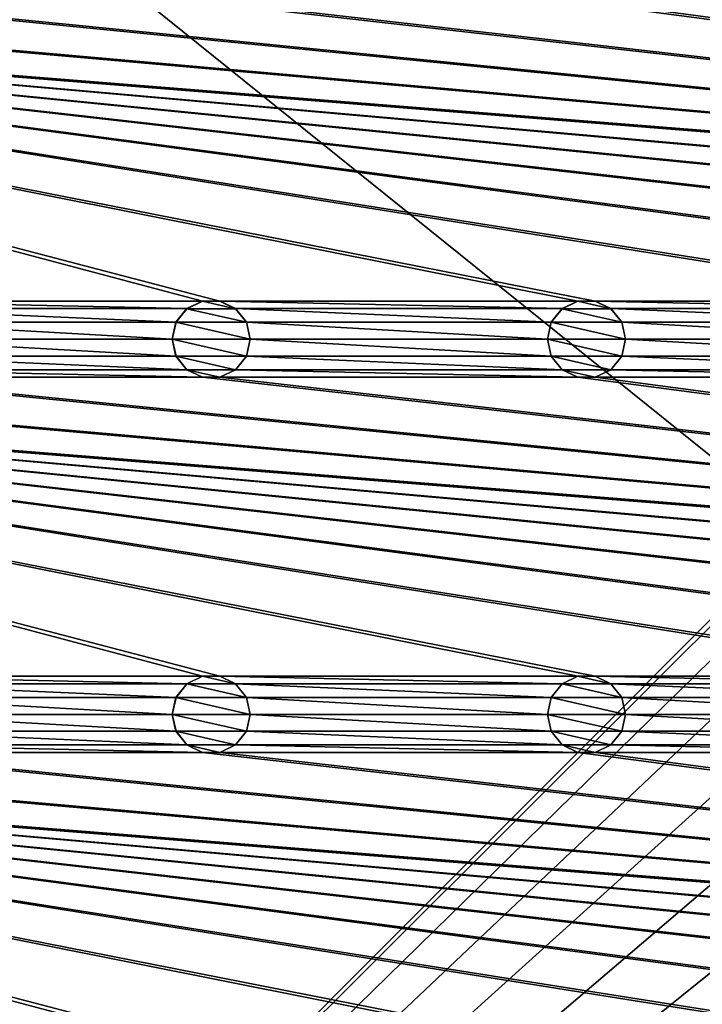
# Model space of a CAD drawing. Header units: metres. Extents: x -150 to 307, y -550 to 84.
# Tile 17 of 256: x -60 to -17, y -419 to -356. Entities that reach past the tile are written whole.
import ezdxf

# ---------------------------------------------------------------- set-up
doc = ezdxf.new("R2010")
doc.units = ezdxf.units.M
doc.layers.add('solid_26006363', color=7, linetype='CONTINUOUS')

msp = doc.modelspace()

# ---------------------------------------------------------------- linework, layer by layer
at = {"layer": 'solid_26006363'}
for points in [[(-131, -291, 1206.174683), (-10.275216, -388.140503, 1206.174683), (131, -291, 1206.174683)], [(-131, -291, 1206.174683), (-131, -509, 1206.174683), (-10.275216, -388.140503, 1206.174683)], [(120.554741, -373.562531, 1201.174683), (-120.554741, -354.437469, 1201.174683), (-119.445259, -354.437469, 1201.174683)], [(0.554741, -373.562531, 1201.174683), (-0.554741, -373.562531, 1201.174683), (-120.554741, -354.437469, 1201.174683)], [(-23.445259, -373.562531, 1201.174683), (-120.554741, -354.437469, 1201.174683), (-0.554741, -373.562531, 1201.174683)], [(23.445259, -373.562531, 1201.174683), (0.554741, -373.562531, 1201.174683), (-120.554741, -354.437469, 1201.174683)], [(24.554741, -373.562531, 1201.174683), (23.445259, -373.562531, 1201.174683), (-120.554741, -354.437469, 1201.174683)], [(47.445259, -373.562531, 1201.174683), (24.554741, -373.562531, 1201.174683), (-120.554741, -354.437469, 1201.174683)], [(48.554741, -373.562531, 1201.174683), (47.445259, -373.562531, 1201.174683), (-120.554741, -354.437469, 1201.174683)], [(71.445259, -373.562531, 1201.174683), (48.554741, -373.562531, 1201.174683), (-120.554741, -354.437469, 1201.174683)], [(72.554741, -373.562531, 1201.174683), (71.445259, -373.562531, 1201.174683), (-120.554741, -354.437469, 1201.174683)], [(95.445259, -373.562531, 1201.174683), (72.554741, -373.562531, 1201.174683), (-120.554741, -354.437469, 1201.174683)], [(96.554741, -373.562531, 1201.174683), (95.445259, -373.562531, 1201.174683), (-120.554741, -354.437469, 1201.174683)], [(119.445259, -373.562531, 1201.174683), (96.554741, -373.562531, 1201.174683), (-120.554741, -354.437469, 1201.174683)], [(120.554741, -373.562531, 1201.174683), (119.445259, -373.562531, 1201.174683), (-120.554741, -354.437469, 1201.174683)], [(-23.445259, -373.562531, 1201.174683), (-24.554741, -373.562531, 1201.174683), (-120.554741, -354.437469, 1201.174683)], [(-47.445259, -373.562531, 1201.174683), (-120.554741, -354.437469, 1201.174683), (-24.554741, -373.562531, 1201.174683)], [(-47.445259, -373.562531, 1201.174683), (-48.554741, -373.562531, 1201.174683), (-120.554741, -354.437469, 1201.174683)], [(-71.445259, -373.562531, 1201.174683), (-120.554741, -354.437469, 1201.174683), (-48.554741, -373.562531, 1201.174683)], [(120.554741, -373.562531, 1201.174683), (-119.445259, -354.437469, 1201.174683), (-96.554741, -354.437469, 1201.174683)], [(120.554741, -373.562531, 1201.174683), (-96.554741, -354.437469, 1201.174683), (-95.445259, -354.437469, 1201.174683)], [(120.554741, -373.562531, 1201.174683), (-95.445259, -354.437469, 1201.174683), (-72.554741, -354.437469, 1201.174683)], [(120.554741, -373.562531, 1201.174683), (-72.554741, -354.437469, 1201.174683), (-71.445259, -354.437469, 1201.174683)], [(120.554741, -373.562531, 1201.174683), (-71.445259, -354.437469, 1201.174683), (-48.554741, -354.437469, 1201.174683)], [(120.554741, -373.562531, 1201.174683), (-48.554741, -354.437469, 1201.174683), (-47.445259, -354.437469, 1201.174683)], [(120.554741, -373.562531, 1201.174683), (-47.445259, -354.437469, 1201.174683), (-24.554741, -354.437469, 1201.174683)], [(120.554741, -373.562531, 1201.174683), (-24.554741, -354.437469, 1201.174683), (-23.445259, -354.437469, 1201.174683)], [(120.554741, -373.562531, 1201.174683), (-23.445259, -354.437469, 1201.174683), (-0.554741, -354.437469, 1201.174683)], [(-71.445259, -373.562531, 1201.174683), (-48.554741, -373.562531, 1201.174683), (-49.55772, -374.045685, 1201.174683)], [(-70.442284, -374.045685, 1201.174683), (-71.445259, -373.562531, 1201.174683), (-49.55772, -374.045685, 1201.174683)], [(-70.442284, -374.045685, 1201.174683), (-49.55772, -374.045685, 1201.174683), (-50.252583, -374.916962, 1201.174683)], [(-69.747414, -374.916962, 1201.174683), (-70.442284, -374.045685, 1201.174683), (-50.252583, -374.916962, 1201.174683)], [(-50.253086, -374.917419, 1198.674683), (-50.252583, -374.916962, 1201.174683), (-49.55772, -374.045685, 1201.174683)], [(-50.253086, -374.917419, 1198.674683), (-49.55772, -374.045685, 1201.174683), (-49.559898, -374.047516, 1198.674683)], [(-50.253086, -374.917419, 1198.674683), (-49.559898, -374.047516, 1198.674683), (-45.746914, -374.917419, 1198.674683)], [(-49.559898, -374.047516, 1198.674683), (-49.55772, -374.045685, 1201.174683), (-48.554741, -373.562531, 1201.174683)], [(-49.559898, -374.047516, 1198.674683), (-48.554741, -373.562531, 1201.174683), (-48.556881, -373.564178, 1198.674683)], [(-49.559898, -374.047516, 1198.674683), (-48.556881, -373.564178, 1198.674683), (-46.440102, -374.047516, 1198.674683)], [(-49.559898, -374.047516, 1198.674683), (-46.440102, -374.047516, 1198.674683), (-45.746914, -374.917419, 1198.674683)], [(-48.556881, -373.564178, 1198.674683), (-48.554741, -373.562531, 1201.174683), (-47.445259, -373.562531, 1201.174683)], [(-48.556881, -373.564178, 1198.674683), (-47.445259, -373.562531, 1201.174683), (-47.443119, -373.564178, 1198.674683)], [(-48.556881, -373.564178, 1198.674683), (-47.443119, -373.564178, 1198.674683), (-46.440102, -374.047516, 1198.674683)], [(-47.445259, -373.562531, 1201.174683), (-24.554741, -373.562531, 1201.174683), (-25.557718, -374.045685, 1201.174683)], [(-46.44228, -374.045685, 1201.174683), (-47.445259, -373.562531, 1201.174683), (-25.557718, -374.045685, 1201.174683)], [(-47.443119, -373.564178, 1198.674683), (-47.445259, -373.562531, 1201.174683), (-46.44228, -374.045685, 1201.174683)], [(-47.443119, -373.564178, 1198.674683), (-46.44228, -374.045685, 1201.174683), (-46.440102, -374.047516, 1198.674683)], [(-46.44228, -374.045685, 1201.174683), (-25.557718, -374.045685, 1201.174683), (-26.252584, -374.916962, 1201.174683)], [(-45.747417, -374.916962, 1201.174683), (-46.44228, -374.045685, 1201.174683), (-26.252584, -374.916962, 1201.174683)], [(-46.440102, -374.047516, 1198.674683), (-46.44228, -374.045685, 1201.174683), (-45.747417, -374.916962, 1201.174683)], [(-46.440102, -374.047516, 1198.674683), (-45.747417, -374.916962, 1201.174683), (-45.746914, -374.917419, 1198.674683)], [(-26.253086, -374.917419, 1198.674683), (-26.252584, -374.916962, 1201.174683), (-25.557718, -374.045685, 1201.174683)], [(-26.253086, -374.917419, 1198.674683), (-25.557718, -374.045685, 1201.174683), (-25.559898, -374.047516, 1198.674683)], [(-26.253086, -374.917419, 1198.674683), (-25.559898, -374.047516, 1198.674683), (-21.746914, -374.917419, 1198.674683)], [(-25.559898, -374.047516, 1198.674683), (-25.557718, -374.045685, 1201.174683), (-24.554741, -373.562531, 1201.174683)], [(-25.559898, -374.047516, 1198.674683), (-24.554741, -373.562531, 1201.174683), (-24.556881, -373.564178, 1198.674683)], [(-25.559898, -374.047516, 1198.674683), (-24.556881, -373.564178, 1198.674683), (-22.440102, -374.047516, 1198.674683)], [(-25.559898, -374.047516, 1198.674683), (-22.440102, -374.047516, 1198.674683), (-21.746914, -374.917419, 1198.674683)], [(-24.556881, -373.564178, 1198.674683), (-24.554741, -373.562531, 1201.174683), (-23.445259, -373.562531, 1201.174683)], [(-24.556881, -373.564178, 1198.674683), (-23.445259, -373.562531, 1201.174683), (-23.443119, -373.564178, 1198.674683)], [(-24.556881, -373.564178, 1198.674683), (-23.443119, -373.564178, 1198.674683), (-22.440102, -374.047516, 1198.674683)], [(-23.445259, -373.562531, 1201.174683), (-0.554741, -373.562531, 1201.174683), (-1.557719, -374.045685, 1201.174683)], [(-22.442282, -374.045685, 1201.174683), (-23.445259, -373.562531, 1201.174683), (-1.557719, -374.045685, 1201.174683)], [(-23.443119, -373.564178, 1198.674683), (-23.445259, -373.562531, 1201.174683), (-22.442282, -374.045685, 1201.174683)], [(-23.443119, -373.564178, 1198.674683), (-22.442282, -374.045685, 1201.174683), (-22.440102, -374.047516, 1198.674683)], [(-22.442282, -374.045685, 1201.174683), (-1.557719, -374.045685, 1201.174683), (-2.252584, -374.916962, 1201.174683)], [(-21.747416, -374.916962, 1201.174683), (-22.442282, -374.045685, 1201.174683), (-2.252584, -374.916962, 1201.174683)], [(-22.440102, -374.047516, 1198.674683), (-22.442282, -374.045685, 1201.174683), (-21.747416, -374.916962, 1201.174683)], [(-22.440102, -374.047516, 1198.674683), (-21.747416, -374.916962, 1201.174683), (-21.746914, -374.917419, 1198.674683)], [(-69.747414, -374.916962, 1201.174683), (-50.252583, -374.916962, 1201.174683), (-50.5, -376, 1201.174683)], [(-69.5, -376, 1201.174683), (-69.747414, -374.916962, 1201.174683), (-50.5, -376, 1201.174683)], [(-50.5, -376, 1198.674683), (-50.5, -376, 1201.174683), (-50.252583, -374.916962, 1201.174683)], [(-50.253086, -374.917419, 1198.674683), (-50.5, -376, 1198.674683), (-50.252583, -374.916962, 1201.174683)], [(-50.253086, -374.917419, 1198.674683), (-45.5, -376, 1198.674683), (-50.5, -376, 1198.674683)], [(-50.253086, -374.917419, 1198.674683), (-45.746914, -374.917419, 1198.674683), (-45.5, -376, 1198.674683)], [(-45.747417, -374.916962, 1201.174683), (-26.252584, -374.916962, 1201.174683), (-26.5, -376, 1201.174683)], [(-45.5, -376, 1201.174683), (-45.747417, -374.916962, 1201.174683), (-26.5, -376, 1201.174683)], [(-45.746914, -374.917419, 1198.674683), (-45.747417, -374.916962, 1201.174683), (-45.5, -376, 1201.174683)], [(-45.746914, -374.917419, 1198.674683), (-45.5, -376, 1201.174683), (-45.5, -376, 1198.674683)], [(-26.5, -376, 1198.674683), (-26.5, -376, 1201.174683), (-26.252584, -374.916962, 1201.174683)], [(-26.253086, -374.917419, 1198.674683), (-26.5, -376, 1198.674683), (-26.252584, -374.916962, 1201.174683)], [(-26.253086, -374.917419, 1198.674683), (-21.5, -376, 1198.674683), (-26.5, -376, 1198.674683)], [(-26.253086, -374.917419, 1198.674683), (-21.746914, -374.917419, 1198.674683), (-21.5, -376, 1198.674683)], [(-21.747416, -374.916962, 1201.174683), (-2.252584, -374.916962, 1201.174683), (-2.5, -376, 1201.174683)], [(-21.5, -376, 1201.174683), (-21.747416, -374.916962, 1201.174683), (-2.5, -376, 1201.174683)], [(-21.746914, -374.917419, 1198.674683), (-21.747416, -374.916962, 1201.174683), (-21.5, -376, 1201.174683)], [(-21.746914, -374.917419, 1198.674683), (-21.5, -376, 1201.174683), (-21.5, -376, 1198.674683)], [(-69.747414, -377.083038, 1201.174683), (-69.5, -376, 1201.174683), (-50.252583, -377.083038, 1201.174683)], [(-69.5, -376, 1201.174683), (-50.5, -376, 1201.174683), (-50.252583, -377.083038, 1201.174683)], [(-50.253086, -377.082581, 1198.674683), (-50.252583, -377.083038, 1201.174683), (-50.5, -376, 1201.174683)], [(-50.253086, -377.082581, 1198.674683), (-50.5, -376, 1201.174683), (-50.5, -376, 1198.674683)], [(-45.746914, -377.082581, 1198.674683), (-50.253086, -377.082581, 1198.674683), (-50.5, -376, 1198.674683)], [(-45.5, -376, 1198.674683), (-45.746914, -377.082581, 1198.674683), (-50.5, -376, 1198.674683)], [(-45.747417, -377.083038, 1201.174683), (-45.5, -376, 1201.174683), (-26.252584, -377.083038, 1201.174683)], [(-45.5, -376, 1198.674683), (-45.5, -376, 1201.174683), (-45.747417, -377.083038, 1201.174683)], [(-45.5, -376, 1198.674683), (-45.747417, -377.083038, 1201.174683), (-45.746914, -377.082581, 1198.674683)], [(-45.5, -376, 1201.174683), (-26.5, -376, 1201.174683), (-26.252584, -377.083038, 1201.174683)], [(-26.253086, -377.082581, 1198.674683), (-26.252584, -377.083038, 1201.174683), (-26.5, -376, 1201.174683)], [(-26.253086, -377.082581, 1198.674683), (-26.5, -376, 1201.174683), (-26.5, -376, 1198.674683)], [(-21.746914, -377.082581, 1198.674683), (-26.253086, -377.082581, 1198.674683), (-26.5, -376, 1198.674683)], [(-21.5, -376, 1198.674683), (-21.746914, -377.082581, 1198.674683), (-26.5, -376, 1198.674683)], [(-21.747416, -377.083038, 1201.174683), (-21.5, -376, 1201.174683), (-2.252584, -377.083038, 1201.174683)], [(-21.5, -376, 1198.674683), (-21.5, -376, 1201.174683), (-21.747416, -377.083038, 1201.174683)], [(-21.5, -376, 1198.674683), (-21.747416, -377.083038, 1201.174683), (-21.746914, -377.082581, 1198.674683)], [(-21.5, -376, 1201.174683), (-2.5, -376, 1201.174683), (-2.252584, -377.083038, 1201.174683)], [(-70.442284, -377.954315, 1201.174683), (-69.747414, -377.083038, 1201.174683), (-49.55772, -377.954315, 1201.174683)], [(-69.747414, -377.083038, 1201.174683), (-50.252583, -377.083038, 1201.174683), (-49.55772, -377.954315, 1201.174683)], [(-49.559898, -377.952484, 1198.674683), (-50.252583, -377.083038, 1201.174683), (-50.253086, -377.082581, 1198.674683)], [(-46.440102, -377.952484, 1198.674683), (-49.559898, -377.952484, 1198.674683), (-50.253086, -377.082581, 1198.674683)], [(-45.746914, -377.082581, 1198.674683), (-46.440102, -377.952484, 1198.674683), (-50.253086, -377.082581, 1198.674683)], [(-49.559898, -377.952484, 1198.674683), (-49.55772, -377.954315, 1201.174683), (-50.252583, -377.083038, 1201.174683)], [(-45.746914, -377.082581, 1198.674683), (-45.747417, -377.083038, 1201.174683), (-46.44228, -377.954315, 1201.174683)], [(-45.746914, -377.082581, 1198.674683), (-46.44228, -377.954315, 1201.174683), (-46.440102, -377.952484, 1198.674683)], [(-46.44228, -377.954315, 1201.174683), (-45.747417, -377.083038, 1201.174683), (-25.557718, -377.954315, 1201.174683)], [(-45.747417, -377.083038, 1201.174683), (-26.252584, -377.083038, 1201.174683), (-25.557718, -377.954315, 1201.174683)], [(-25.559898, -377.952484, 1198.674683), (-26.252584, -377.083038, 1201.174683), (-26.253086, -377.082581, 1198.674683)], [(-22.440102, -377.952484, 1198.674683), (-25.559898, -377.952484, 1198.674683), (-26.253086, -377.082581, 1198.674683)], [(-21.746914, -377.082581, 1198.674683), (-22.440102, -377.952484, 1198.674683), (-26.253086, -377.082581, 1198.674683)], [(-25.559898, -377.952484, 1198.674683), (-25.557718, -377.954315, 1201.174683), (-26.252584, -377.083038, 1201.174683)], [(-21.746914, -377.082581, 1198.674683), (-21.747416, -377.083038, 1201.174683), (-22.442282, -377.954315, 1201.174683)], [(-21.746914, -377.082581, 1198.674683), (-22.442282, -377.954315, 1201.174683), (-22.440102, -377.952484, 1198.674683)], [(-22.442282, -377.954315, 1201.174683), (-21.747416, -377.083038, 1201.174683), (-1.557719, -377.954315, 1201.174683)], [(-21.747416, -377.083038, 1201.174683), (-2.252584, -377.083038, 1201.174683), (-1.557719, -377.954315, 1201.174683)], [(120.554741, -397.562531, 1201.174683), (-120.554741, -378.437469, 1201.174683), (-119.445259, -378.437469, 1201.174683)], [(0.554741, -397.562531, 1201.174683), (-0.554741, -397.562531, 1201.174683), (-120.554741, -378.437469, 1201.174683)], [(-23.445259, -397.562531, 1201.174683), (-120.554741, -378.437469, 1201.174683), (-0.554741, -397.562531, 1201.174683)], [(23.445259, -397.562531, 1201.174683), (0.554741, -397.562531, 1201.174683), (-120.554741, -378.437469, 1201.174683)], [(24.554741, -397.562531, 1201.174683), (23.445259, -397.562531, 1201.174683), (-120.554741, -378.437469, 1201.174683)], [(47.445259, -397.562531, 1201.174683), (24.554741, -397.562531, 1201.174683), (-120.554741, -378.437469, 1201.174683)], [(48.554741, -397.562531, 1201.174683), (47.445259, -397.562531, 1201.174683), (-120.554741, -378.437469, 1201.174683)], [(71.445259, -397.562531, 1201.174683), (48.554741, -397.562531, 1201.174683), (-120.554741, -378.437469, 1201.174683)], [(72.554741, -397.562531, 1201.174683), (71.445259, -397.562531, 1201.174683), (-120.554741, -378.437469, 1201.174683)], [(95.445259, -397.562531, 1201.174683), (72.554741, -397.562531, 1201.174683), (-120.554741, -378.437469, 1201.174683)], [(96.554741, -397.562531, 1201.174683), (95.445259, -397.562531, 1201.174683), (-120.554741, -378.437469, 1201.174683)], [(119.445259, -397.562531, 1201.174683), (96.554741, -397.562531, 1201.174683), (-120.554741, -378.437469, 1201.174683)], [(120.554741, -397.562531, 1201.174683), (119.445259, -397.562531, 1201.174683), (-120.554741, -378.437469, 1201.174683)], [(-23.445259, -397.562531, 1201.174683), (-24.554741, -397.562531, 1201.174683), (-120.554741, -378.437469, 1201.174683)], [(-47.445259, -397.562531, 1201.174683), (-120.554741, -378.437469, 1201.174683), (-24.554741, -397.562531, 1201.174683)], [(-47.445259, -397.562531, 1201.174683), (-48.554741, -397.562531, 1201.174683), (-120.554741, -378.437469, 1201.174683)], [(-71.445259, -397.562531, 1201.174683), (-120.554741, -378.437469, 1201.174683), (-48.554741, -397.562531, 1201.174683)], [(120.554741, -397.562531, 1201.174683), (-119.445259, -378.437469, 1201.174683), (-96.554741, -378.437469, 1201.174683)], [(120.554741, -397.562531, 1201.174683), (-96.554741, -378.437469, 1201.174683), (-95.445259, -378.437469, 1201.174683)], [(120.554741, -397.562531, 1201.174683), (-95.445259, -378.437469, 1201.174683), (-72.554741, -378.437469, 1201.174683)], [(120.554741, -397.562531, 1201.174683), (-72.554741, -378.437469, 1201.174683), (-71.445259, -378.437469, 1201.174683)], [(-71.445259, -378.437469, 1201.174683), (-70.442284, -377.954315, 1201.174683), (-48.554741, -378.437469, 1201.174683)], [(120.554741, -397.562531, 1201.174683), (-71.445259, -378.437469, 1201.174683), (-48.554741, -378.437469, 1201.174683)], [(-70.442284, -377.954315, 1201.174683), (-49.55772, -377.954315, 1201.174683), (-48.554741, -378.437469, 1201.174683)], [(-48.556881, -378.435822, 1198.674683), (-49.55772, -377.954315, 1201.174683), (-49.559898, -377.952484, 1198.674683)], [(-47.443119, -378.435822, 1198.674683), (-48.556881, -378.435822, 1198.674683), (-49.559898, -377.952484, 1198.674683)], [(-46.440102, -377.952484, 1198.674683), (-47.443119, -378.435822, 1198.674683), (-49.559898, -377.952484, 1198.674683)], [(-48.556881, -378.435822, 1198.674683), (-48.554741, -378.437469, 1201.174683), (-49.55772, -377.954315, 1201.174683)], [(-47.443119, -378.435822, 1198.674683), (-48.554741, -378.437469, 1201.174683), (-48.556881, -378.435822, 1198.674683)], [(-47.443119, -378.435822, 1198.674683), (-47.445259, -378.437469, 1201.174683), (-48.554741, -378.437469, 1201.174683)], [(120.554741, -397.562531, 1201.174683), (-48.554741, -378.437469, 1201.174683), (-47.445259, -378.437469, 1201.174683)], [(-46.440102, -377.952484, 1198.674683), (-46.44228, -377.954315, 1201.174683), (-47.445259, -378.437469, 1201.174683)], [(-46.440102, -377.952484, 1198.674683), (-47.445259, -378.437469, 1201.174683), (-47.443119, -378.435822, 1198.674683)], [(-47.445259, -378.437469, 1201.174683), (-46.44228, -377.954315, 1201.174683), (-24.554741, -378.437469, 1201.174683)], [(120.554741, -397.562531, 1201.174683), (-47.445259, -378.437469, 1201.174683), (-24.554741, -378.437469, 1201.174683)], [(-46.44228, -377.954315, 1201.174683), (-25.557718, -377.954315, 1201.174683), (-24.554741, -378.437469, 1201.174683)], [(-24.556881, -378.435822, 1198.674683), (-25.557718, -377.954315, 1201.174683), (-25.559898, -377.952484, 1198.674683)], [(-23.443119, -378.435822, 1198.674683), (-24.556881, -378.435822, 1198.674683), (-25.559898, -377.952484, 1198.674683)], [(-22.440102, -377.952484, 1198.674683), (-23.443119, -378.435822, 1198.674683), (-25.559898, -377.952484, 1198.674683)], [(-24.556881, -378.435822, 1198.674683), (-24.554741, -378.437469, 1201.174683), (-25.557718, -377.954315, 1201.174683)], [(-23.443119, -378.435822, 1198.674683), (-24.554741, -378.437469, 1201.174683), (-24.556881, -378.435822, 1198.674683)], [(-23.443119, -378.435822, 1198.674683), (-23.445259, -378.437469, 1201.174683), (-24.554741, -378.437469, 1201.174683)], [(120.554741, -397.562531, 1201.174683), (-24.554741, -378.437469, 1201.174683), (-23.445259, -378.437469, 1201.174683)], [(-22.440102, -377.952484, 1198.674683), (-22.442282, -377.954315, 1201.174683), (-23.445259, -378.437469, 1201.174683)], [(-22.440102, -377.952484, 1198.674683), (-23.445259, -378.437469, 1201.174683), (-23.443119, -378.435822, 1198.674683)], [(-23.445259, -378.437469, 1201.174683), (-22.442282, -377.954315, 1201.174683), (-0.554741, -378.437469, 1201.174683)], [(120.554741, -397.562531, 1201.174683), (-23.445259, -378.437469, 1201.174683), (-0.554741, -378.437469, 1201.174683)], [(-22.442282, -377.954315, 1201.174683), (-1.557719, -377.954315, 1201.174683), (-0.554741, -378.437469, 1201.174683)], [(-131, -509, 1206.174683), (-13.202059, -391.518341, 1206.174683), (-10.275216, -388.140503, 1206.174683)], [(-131, -509, 1206.174683), (-15.057774, -395.582275, 1206.174683), (-13.202059, -391.518341, 1206.174683)], [(-131, -509, 1206.174683), (-15.692883, -400, 1206.174683), (-15.057774, -395.582275, 1206.174683)], [(-71.445259, -397.562531, 1201.174683), (-48.554741, -397.562531, 1201.174683), (-49.55772, -398.045685, 1201.174683)], [(-70.442284, -398.045685, 1201.174683), (-71.445259, -397.562531, 1201.174683), (-49.55772, -398.045685, 1201.174683)], [(-70.442284, -398.045685, 1201.174683), (-49.55772, -398.045685, 1201.174683), (-50.252583, -398.916962, 1201.174683)], [(-69.747414, -398.916962, 1201.174683), (-70.442284, -398.045685, 1201.174683), (-50.252583, -398.916962, 1201.174683)], [(-50.253086, -398.917419, 1198.674683), (-50.252583, -398.916962, 1201.174683), (-49.55772, -398.045685, 1201.174683)], [(-50.253086, -398.917419, 1198.674683), (-49.55772, -398.045685, 1201.174683), (-49.559898, -398.047516, 1198.674683)], [(-50.253086, -398.917419, 1198.674683), (-49.559898, -398.047516, 1198.674683), (-45.746914, -398.917419, 1198.674683)], [(-49.559898, -398.047516, 1198.674683), (-49.55772, -398.045685, 1201.174683), (-48.554741, -397.562531, 1201.174683)], [(-49.559898, -398.047516, 1198.674683), (-48.554741, -397.562531, 1201.174683), (-48.556881, -397.564178, 1198.674683)], [(-49.559898, -398.047516, 1198.674683), (-48.556881, -397.564178, 1198.674683), (-46.440102, -398.047516, 1198.674683)], [(-49.559898, -398.047516, 1198.674683), (-46.440102, -398.047516, 1198.674683), (-45.746914, -398.917419, 1198.674683)], [(-48.556881, -397.564178, 1198.674683), (-48.554741, -397.562531, 1201.174683), (-47.445259, -397.562531, 1201.174683)], [(-48.556881, -397.564178, 1198.674683), (-47.445259, -397.562531, 1201.174683), (-47.443119, -397.564178, 1198.674683)], [(-48.556881, -397.564178, 1198.674683), (-47.443119, -397.564178, 1198.674683), (-46.440102, -398.047516, 1198.674683)], [(-47.445259, -397.562531, 1201.174683), (-24.554741, -397.562531, 1201.174683), (-25.557718, -398.045685, 1201.174683)], [(-46.44228, -398.045685, 1201.174683), (-47.445259, -397.562531, 1201.174683), (-25.557718, -398.045685, 1201.174683)], [(-47.443119, -397.564178, 1198.674683), (-47.445259, -397.562531, 1201.174683), (-46.44228, -398.045685, 1201.174683)], [(-47.443119, -397.564178, 1198.674683), (-46.44228, -398.045685, 1201.174683), (-46.440102, -398.047516, 1198.674683)], [(-46.44228, -398.045685, 1201.174683), (-25.557718, -398.045685, 1201.174683), (-26.252584, -398.916962, 1201.174683)], [(-45.747417, -398.916962, 1201.174683), (-46.44228, -398.045685, 1201.174683), (-26.252584, -398.916962, 1201.174683)], [(-46.440102, -398.047516, 1198.674683), (-46.44228, -398.045685, 1201.174683), (-45.747417, -398.916962, 1201.174683)], [(-46.440102, -398.047516, 1198.674683), (-45.747417, -398.916962, 1201.174683), (-45.746914, -398.917419, 1198.674683)], [(-26.253086, -398.917419, 1198.674683), (-26.252584, -398.916962, 1201.174683), (-25.557718, -398.045685, 1201.174683)], [(-26.253086, -398.917419, 1198.674683), (-25.557718, -398.045685, 1201.174683), (-25.559898, -398.047516, 1198.674683)], [(-26.253086, -398.917419, 1198.674683), (-25.559898, -398.047516, 1198.674683), (-21.746914, -398.917419, 1198.674683)], [(-25.559898, -398.047516, 1198.674683), (-25.557718, -398.045685, 1201.174683), (-24.554741, -397.562531, 1201.174683)], [(-25.559898, -398.047516, 1198.674683), (-24.554741, -397.562531, 1201.174683), (-24.556881, -397.564178, 1198.674683)], [(-25.559898, -398.047516, 1198.674683), (-24.556881, -397.564178, 1198.674683), (-22.440102, -398.047516, 1198.674683)], [(-25.559898, -398.047516, 1198.674683), (-22.440102, -398.047516, 1198.674683), (-21.746914, -398.917419, 1198.674683)], [(-24.556881, -397.564178, 1198.674683), (-24.554741, -397.562531, 1201.174683), (-23.445259, -397.562531, 1201.174683)], [(-24.556881, -397.564178, 1198.674683), (-23.445259, -397.562531, 1201.174683), (-23.443119, -397.564178, 1198.674683)], [(-24.556881, -397.564178, 1198.674683), (-23.443119, -397.564178, 1198.674683), (-22.440102, -398.047516, 1198.674683)], [(-23.445259, -397.562531, 1201.174683), (-0.554741, -397.562531, 1201.174683), (-1.557719, -398.045685, 1201.174683)], [(-22.442282, -398.045685, 1201.174683), (-23.445259, -397.562531, 1201.174683), (-1.557719, -398.045685, 1201.174683)], [(-23.443119, -397.564178, 1198.674683), (-23.445259, -397.562531, 1201.174683), (-22.442282, -398.045685, 1201.174683)], [(-23.443119, -397.564178, 1198.674683), (-22.442282, -398.045685, 1201.174683), (-22.440102, -398.047516, 1198.674683)], [(-22.442282, -398.045685, 1201.174683), (-1.557719, -398.045685, 1201.174683), (-2.252584, -398.916962, 1201.174683)], [(-21.747416, -398.916962, 1201.174683), (-22.442282, -398.045685, 1201.174683), (-2.252584, -398.916962, 1201.174683)], [(-22.440102, -398.047516, 1198.674683), (-22.442282, -398.045685, 1201.174683), (-21.747416, -398.916962, 1201.174683)], [(-22.440102, -398.047516, 1198.674683), (-21.747416, -398.916962, 1201.174683), (-21.746914, -398.917419, 1198.674683)], [(-69.747414, -398.916962, 1201.174683), (-50.252583, -398.916962, 1201.174683), (-50.5, -400, 1201.174683)], [(-69.5, -400, 1201.174683), (-69.747414, -398.916962, 1201.174683), (-50.5, -400, 1201.174683)], [(-50.5, -400, 1198.674683), (-50.5, -400, 1201.174683), (-50.252583, -398.916962, 1201.174683)], [(-50.253086, -398.917419, 1198.674683), (-50.5, -400, 1198.674683), (-50.252583, -398.916962, 1201.174683)], [(-50.253086, -398.917419, 1198.674683), (-45.5, -400, 1198.674683), (-50.5, -400, 1198.674683)], [(-50.253086, -398.917419, 1198.674683), (-45.746914, -398.917419, 1198.674683), (-45.5, -400, 1198.674683)], [(-45.747417, -398.916962, 1201.174683), (-26.252584, -398.916962, 1201.174683), (-26.5, -400, 1201.174683)], [(-45.5, -400, 1201.174683), (-45.747417, -398.916962, 1201.174683), (-26.5, -400, 1201.174683)], [(-45.746914, -398.917419, 1198.674683), (-45.747417, -398.916962, 1201.174683), (-45.5, -400, 1201.174683)], [(-45.746914, -398.917419, 1198.674683), (-45.5, -400, 1201.174683), (-45.5, -400, 1198.674683)], [(-26.5, -400, 1198.674683), (-26.5, -400, 1201.174683), (-26.252584, -398.916962, 1201.174683)], [(-26.253086, -398.917419, 1198.674683), (-26.5, -400, 1198.674683), (-26.252584, -398.916962, 1201.174683)], [(-26.253086, -398.917419, 1198.674683), (-21.5, -400, 1198.674683), (-26.5, -400, 1198.674683)], [(-26.253086, -398.917419, 1198.674683), (-21.746914, -398.917419, 1198.674683), (-21.5, -400, 1198.674683)], [(-21.747416, -398.916962, 1201.174683), (-2.252584, -398.916962, 1201.174683), (-2.5, -400, 1201.174683)], [(-21.5, -400, 1201.174683), (-21.747416, -398.916962, 1201.174683), (-2.5, -400, 1201.174683)], [(-21.746914, -398.917419, 1198.674683), (-21.747416, -398.916962, 1201.174683), (-21.5, -400, 1201.174683)], [(-21.746914, -398.917419, 1198.674683), (-21.5, -400, 1201.174683), (-21.5, -400, 1198.674683)], [(-131, -509, 1206.174683), (-15.057774, -404.417725, 1206.174683), (-15.692883, -400, 1206.174683)], [(-69.747414, -401.083038, 1201.174683), (-69.5, -400, 1201.174683), (-50.252583, -401.083038, 1201.174683)], [(-69.5, -400, 1201.174683), (-50.5, -400, 1201.174683), (-50.252583, -401.083038, 1201.174683)], [(-50.253086, -401.082581, 1198.674683), (-50.252583, -401.083038, 1201.174683), (-50.5, -400, 1201.174683)], [(-50.253086, -401.082581, 1198.674683), (-50.5, -400, 1201.174683), (-50.5, -400, 1198.674683)], [(-45.746914, -401.082581, 1198.674683), (-50.253086, -401.082581, 1198.674683), (-50.5, -400, 1198.674683)], [(-45.5, -400, 1198.674683), (-45.746914, -401.082581, 1198.674683), (-50.5, -400, 1198.674683)], [(-45.747417, -401.083038, 1201.174683), (-45.5, -400, 1201.174683), (-26.252584, -401.083038, 1201.174683)], [(-45.5, -400, 1198.674683), (-45.5, -400, 1201.174683), (-45.747417, -401.083038, 1201.174683)], [(-45.5, -400, 1198.674683), (-45.747417, -401.083038, 1201.174683), (-45.746914, -401.082581, 1198.674683)], [(-45.5, -400, 1201.174683), (-26.5, -400, 1201.174683), (-26.252584, -401.083038, 1201.174683)], [(-26.253086, -401.082581, 1198.674683), (-26.252584, -401.083038, 1201.174683), (-26.5, -400, 1201.174683)], [(-26.253086, -401.082581, 1198.674683), (-26.5, -400, 1201.174683), (-26.5, -400, 1198.674683)], [(-21.746914, -401.082581, 1198.674683), (-26.253086, -401.082581, 1198.674683), (-26.5, -400, 1198.674683)], [(-21.5, -400, 1198.674683), (-21.746914, -401.082581, 1198.674683), (-26.5, -400, 1198.674683)], [(-21.747416, -401.083038, 1201.174683), (-21.5, -400, 1201.174683), (-2.252584, -401.083038, 1201.174683)], [(-21.5, -400, 1198.674683), (-21.5, -400, 1201.174683), (-21.747416, -401.083038, 1201.174683)], [(-21.5, -400, 1198.674683), (-21.747416, -401.083038, 1201.174683), (-21.746914, -401.082581, 1198.674683)], [(-21.5, -400, 1201.174683), (-2.5, -400, 1201.174683), (-2.252584, -401.083038, 1201.174683)], [(-70.442284, -401.954315, 1201.174683), (-69.747414, -401.083038, 1201.174683), (-49.55772, -401.954315, 1201.174683)], [(-69.747414, -401.083038, 1201.174683), (-50.252583, -401.083038, 1201.174683), (-49.55772, -401.954315, 1201.174683)], [(-49.559898, -401.952484, 1198.674683), (-50.252583, -401.083038, 1201.174683), (-50.253086, -401.082581, 1198.674683)], [(-46.440102, -401.952484, 1198.674683), (-49.559898, -401.952484, 1198.674683), (-50.253086, -401.082581, 1198.674683)], [(-45.746914, -401.082581, 1198.674683), (-46.440102, -401.952484, 1198.674683), (-50.253086, -401.082581, 1198.674683)], [(-49.559898, -401.952484, 1198.674683), (-49.55772, -401.954315, 1201.174683), (-50.252583, -401.083038, 1201.174683)], [(-45.746914, -401.082581, 1198.674683), (-45.747417, -401.083038, 1201.174683), (-46.44228, -401.954315, 1201.174683)], [(-45.746914, -401.082581, 1198.674683), (-46.44228, -401.954315, 1201.174683), (-46.440102, -401.952484, 1198.674683)], [(-46.44228, -401.954315, 1201.174683), (-45.747417, -401.083038, 1201.174683), (-25.557718, -401.954315, 1201.174683)], [(-45.747417, -401.083038, 1201.174683), (-26.252584, -401.083038, 1201.174683), (-25.557718, -401.954315, 1201.174683)], [(-25.559898, -401.952484, 1198.674683), (-26.252584, -401.083038, 1201.174683), (-26.253086, -401.082581, 1198.674683)], [(-22.440102, -401.952484, 1198.674683), (-25.559898, -401.952484, 1198.674683), (-26.253086, -401.082581, 1198.674683)], [(-21.746914, -401.082581, 1198.674683), (-22.440102, -401.952484, 1198.674683), (-26.253086, -401.082581, 1198.674683)], [(-25.559898, -401.952484, 1198.674683), (-25.557718, -401.954315, 1201.174683), (-26.252584, -401.083038, 1201.174683)], [(-21.746914, -401.082581, 1198.674683), (-21.747416, -401.083038, 1201.174683), (-22.442282, -401.954315, 1201.174683)], [(-21.746914, -401.082581, 1198.674683), (-22.442282, -401.954315, 1201.174683), (-22.440102, -401.952484, 1198.674683)], [(-22.442282, -401.954315, 1201.174683), (-21.747416, -401.083038, 1201.174683), (-1.557719, -401.954315, 1201.174683)], [(-21.747416, -401.083038, 1201.174683), (-2.252584, -401.083038, 1201.174683), (-1.557719, -401.954315, 1201.174683)], [(-120.554741, -402.437469, 1201.174683), (0.554741, -421.562531, 1201.174683), (-0.554741, -421.562531, 1201.174683)], [(-120.554741, -402.437469, 1201.174683), (-0.554741, -421.562531, 1201.174683), (-23.445259, -421.562531, 1201.174683)], [(-120.554741, -402.437469, 1201.174683), (23.445259, -421.562531, 1201.174683), (0.554741, -421.562531, 1201.174683)], [(-120.554741, -402.437469, 1201.174683), (24.554741, -421.562531, 1201.174683), (23.445259, -421.562531, 1201.174683)], [(-120.554741, -402.437469, 1201.174683), (47.445259, -421.562531, 1201.174683), (24.554741, -421.562531, 1201.174683)], [(-120.554741, -402.437469, 1201.174683), (48.554741, -421.562531, 1201.174683), (47.445259, -421.562531, 1201.174683)], [(-120.554741, -402.437469, 1201.174683), (71.445259, -421.562531, 1201.174683), (48.554741, -421.562531, 1201.174683)], [(-120.554741, -402.437469, 1201.174683), (72.554741, -421.562531, 1201.174683), (71.445259, -421.562531, 1201.174683)], [(-120.554741, -402.437469, 1201.174683), (95.445259, -421.562531, 1201.174683), (72.554741, -421.562531, 1201.174683)], [(-120.554741, -402.437469, 1201.174683), (96.554741, -421.562531, 1201.174683), (95.445259, -421.562531, 1201.174683)], [(-120.554741, -402.437469, 1201.174683), (119.445259, -421.562531, 1201.174683), (96.554741, -421.562531, 1201.174683)], [(-120.554741, -402.437469, 1201.174683), (120.554741, -421.562531, 1201.174683), (119.445259, -421.562531, 1201.174683)], [(-120.554741, -402.437469, 1201.174683), (-119.445259, -402.437469, 1201.174683), (120.554741, -421.562531, 1201.174683)], [(-120.554741, -402.437469, 1201.174683), (-23.445259, -421.562531, 1201.174683), (-24.554741, -421.562531, 1201.174683)], [(-120.554741, -402.437469, 1201.174683), (-24.554741, -421.562531, 1201.174683), (-47.445259, -421.562531, 1201.174683)], [(-120.554741, -402.437469, 1201.174683), (-47.445259, -421.562531, 1201.174683), (-48.554741, -421.562531, 1201.174683)], [(-120.554741, -402.437469, 1201.174683), (-48.554741, -421.562531, 1201.174683), (-71.445259, -421.562531, 1201.174683)], [(-119.445259, -402.437469, 1201.174683), (-96.554741, -402.437469, 1201.174683), (120.554741, -421.562531, 1201.174683)], [(-96.554741, -402.437469, 1201.174683), (-95.445259, -402.437469, 1201.174683), (120.554741, -421.562531, 1201.174683)], [(-95.445259, -402.437469, 1201.174683), (-72.554741, -402.437469, 1201.174683), (120.554741, -421.562531, 1201.174683)], [(-72.554741, -402.437469, 1201.174683), (-71.445259, -402.437469, 1201.174683), (120.554741, -421.562531, 1201.174683)], [(-71.445259, -402.437469, 1201.174683), (-70.442284, -401.954315, 1201.174683), (-48.554741, -402.437469, 1201.174683)], [(-71.445259, -402.437469, 1201.174683), (-48.554741, -402.437469, 1201.174683), (120.554741, -421.562531, 1201.174683)], [(-70.442284, -401.954315, 1201.174683), (-49.55772, -401.954315, 1201.174683), (-48.554741, -402.437469, 1201.174683)], [(-48.556881, -402.435822, 1198.674683), (-49.55772, -401.954315, 1201.174683), (-49.559898, -401.952484, 1198.674683)], [(-47.443119, -402.435822, 1198.674683), (-48.556881, -402.435822, 1198.674683), (-49.559898, -401.952484, 1198.674683)], [(-46.440102, -401.952484, 1198.674683), (-47.443119, -402.435822, 1198.674683), (-49.559898, -401.952484, 1198.674683)], [(-48.556881, -402.435822, 1198.674683), (-48.554741, -402.437469, 1201.174683), (-49.55772, -401.954315, 1201.174683)], [(-47.443119, -402.435822, 1198.674683), (-48.554741, -402.437469, 1201.174683), (-48.556881, -402.435822, 1198.674683)], [(-47.443119, -402.435822, 1198.674683), (-47.445259, -402.437469, 1201.174683), (-48.554741, -402.437469, 1201.174683)], [(-48.554741, -402.437469, 1201.174683), (-47.445259, -402.437469, 1201.174683), (120.554741, -421.562531, 1201.174683)], [(-46.440102, -401.952484, 1198.674683), (-46.44228, -401.954315, 1201.174683), (-47.445259, -402.437469, 1201.174683)], [(-46.440102, -401.952484, 1198.674683), (-47.445259, -402.437469, 1201.174683), (-47.443119, -402.435822, 1198.674683)], [(-47.445259, -402.437469, 1201.174683), (-46.44228, -401.954315, 1201.174683), (-24.554741, -402.437469, 1201.174683)], [(-47.445259, -402.437469, 1201.174683), (-24.554741, -402.437469, 1201.174683), (120.554741, -421.562531, 1201.174683)], [(-46.44228, -401.954315, 1201.174683), (-25.557718, -401.954315, 1201.174683), (-24.554741, -402.437469, 1201.174683)], [(-24.556881, -402.435822, 1198.674683), (-25.557718, -401.954315, 1201.174683), (-25.559898, -401.952484, 1198.674683)], [(-23.443119, -402.435822, 1198.674683), (-24.556881, -402.435822, 1198.674683), (-25.559898, -401.952484, 1198.674683)], [(-22.440102, -401.952484, 1198.674683), (-23.443119, -402.435822, 1198.674683), (-25.559898, -401.952484, 1198.674683)], [(-24.556881, -402.435822, 1198.674683), (-24.554741, -402.437469, 1201.174683), (-25.557718, -401.954315, 1201.174683)], [(-23.443119, -402.435822, 1198.674683), (-24.554741, -402.437469, 1201.174683), (-24.556881, -402.435822, 1198.674683)], [(-23.443119, -402.435822, 1198.674683), (-23.445259, -402.437469, 1201.174683), (-24.554741, -402.437469, 1201.174683)], [(-24.554741, -402.437469, 1201.174683), (-23.445259, -402.437469, 1201.174683), (120.554741, -421.562531, 1201.174683)], [(-22.440102, -401.952484, 1198.674683), (-22.442282, -401.954315, 1201.174683), (-23.445259, -402.437469, 1201.174683)], [(-22.440102, -401.952484, 1198.674683), (-23.445259, -402.437469, 1201.174683), (-23.443119, -402.435822, 1198.674683)], [(-23.445259, -402.437469, 1201.174683), (-22.442282, -401.954315, 1201.174683), (-0.554741, -402.437469, 1201.174683)], [(-23.445259, -402.437469, 1201.174683), (-0.554741, -402.437469, 1201.174683), (120.554741, -421.562531, 1201.174683)], [(-22.442282, -401.954315, 1201.174683), (-1.557719, -401.954315, 1201.174683), (-0.554741, -402.437469, 1201.174683)], [(-131, -509, 1206.174683), (-13.202059, -408.481659, 1206.174683), (-15.057774, -404.417725, 1206.174683)], [(-131, -509, 1206.174683), (-10.275216, -411.859497, 1206.174683), (-13.202059, -408.481659, 1206.174683)], [(-131, -509, 1206.174683), (-6.515693, -414.275421, 1206.174683), (-10.275216, -411.859497, 1206.174683)], [(-131, -509, 1206.174683), (10.275216, -411.859497, 1206.174683), (6.515693, -414.275421, 1206.174683)], [(-131, -509, 1206.174683), (131, -509, 1206.174683), (10.275216, -411.859497, 1206.174683)], [(-131, -509, 1206.174683), (-2.23084, -415.533386, 1206.174683), (-6.515693, -414.275421, 1206.174683)], [(-131, -509, 1206.174683), (6.515693, -414.275421, 1206.174683), (2.23084, -415.533386, 1206.174683)], [(-131, -509, 1206.174683), (2.23084, -415.533386, 1206.174683), (-2.23084, -415.533386, 1206.174683)]]:
    msp.add_3dface(points, dxfattribs=at)

doc.saveas('drawing.dxf')
